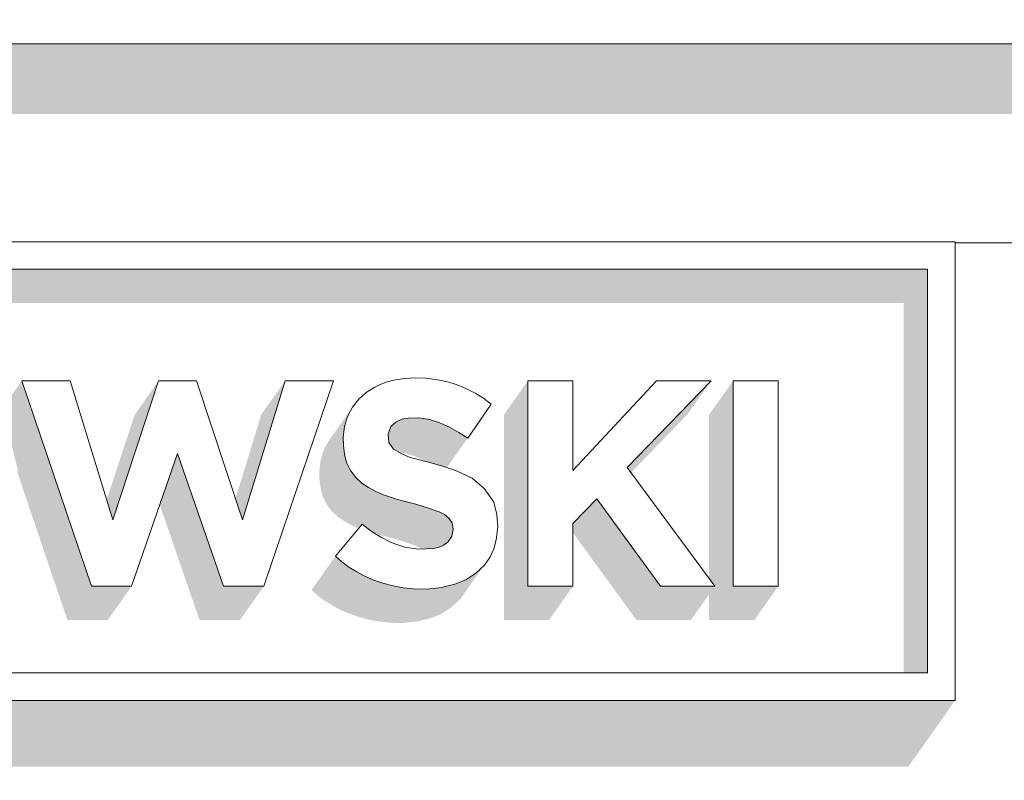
# Model space of a CAD drawing. Header units: millimetres. Extents: x 11 to 55443, y -2 to 19464.
# Tile 97 of 135: x 35743 to 35842, y 10916 to 10992. Entities that reach past the tile are written whole.
import ezdxf

# ---------------------------------------------------------------- set-up
doc = ezdxf.new("R2010")
doc.units = ezdxf.units.MM
doc.header["$MEASUREMENT"] = 0
doc.linetypes.add('Wipeout_Contour', pattern=[1000, 0, -1000])
doc.layers.add('Nowe_Drzwi Archicad', color=7, linetype='Continuous')
doc.layers.add('Nowe_Drzwi Archicad_Nr_pióra__101', color=252, linetype='Continuous', lineweight=5)
doc.layers.add('Nowe_Drzwi Archicad_Nr_pióra__81', color=7, linetype='Continuous', lineweight=13)

# ---------------------------------------------------------------- blocks, each defined once
blk = doc.blocks.new('ElemPrzekroju_5_1', base_point=(7287.149, 10853.983))
at = {"color": 254, "linetype": 'Wipeout_Contour', "lineweight": 0, "ltscale": 293837.449744}
blk.add_wipeout([(32807.149, 10989.983), (32807.149, 10969.983), (35537.149, 10969.983), (35537.149, 10970.083), (35837.149, 10970.083), (35837.149, 10969.983), (36017.149, 10969.983), (36017.149, 10989.983)], dxfattribs=at).dxf.layer = 'Nowe_Drzwi Archicad'
at = {"color": 254, "linetype": 'Wipeout_Contour', "lineweight": 0, "ltscale": 144575.874544}
blk.add_wipeout([(36017.149, 11095.983), (32807.149, 11095.983), (32807.149, 10989.983), (36017.149, 10989.983)], dxfattribs=at).dxf.layer = 'Nowe_Drzwi Archicad'
at = {"color": 254, "linetype": 'Wipeout_Contour', "lineweight": 0, "ltscale": 293728.924223}
blk.add_wipeout([(32807.149, 10969.983), (32807.149, 10853.983), (36017.149, 10853.983), (36017.149, 10969.983), (35837.149, 10969.983), (35837.149, 10923.983), (35537.149, 10923.983), (35537.149, 10969.983)], dxfattribs=at).dxf.layer = 'Nowe_Drzwi Archicad'
at = {"layer": 'Nowe_Drzwi Archicad_Nr_pióra__81', "color": 7, "linetype": 'Continuous', "lineweight": 13}
blk.add_line((32807.149, 10989.983), (36017.149, 10989.983), dxfattribs=at)
at = {"color": 254, "linetype": 'Wipeout_Contour', "lineweight": 0, "ltscale": 111860.918296}
blk.add_wipeout([(35834.379, 10967.316), (35537.149, 10970.084), (35539.919, 10967.316)], dxfattribs=at).dxf.layer = 'Nowe_Drzwi Archicad'
at = {"color": 254, "linetype": 'Wipeout_Contour', "lineweight": 0, "ltscale": 112268.071557}
blk.add_wipeout([(35783.239, 10952.372), (35784.309, 10952.213), (35783.949, 10956.358)], dxfattribs=at).dxf.layer = 'Nowe_Drzwi Archicad'
at = {"color": 254, "linetype": 'Wipeout_Contour', "lineweight": 0, "ltscale": 112296.387766}
blk.add_wipeout([(35794.189, 10935.461), (35798.729, 10947.078), (35794.189, 10956.098)], dxfattribs=at).dxf.layer = 'Nowe_Drzwi Archicad'
at = {"color": 254, "linetype": 'Wipeout_Contour', "lineweight": 0, "ltscale": 112352.025027}
blk.add_wipeout([(35814.819, 10935.461), (35819.369, 10935.461), (35814.819, 10956.098)], dxfattribs=at).dxf.layer = 'Nowe_Drzwi Archicad'
at = {"color": 254, "linetype": 'Wipeout_Contour', "lineweight": 0, "ltscale": 112283.745377}
blk.add_wipeout([(35788.149, 10950.355), (35790.519, 10953.771), (35789.729, 10954.35)], dxfattribs=at).dxf.layer = 'Nowe_Drzwi Archicad'
at = {"color": 254, "linetype": 'Wipeout_Contour', "lineweight": 0, "ltscale": 112247.24632}
blk.add_wipeout([(35775.759, 10951.503), (35775.639, 10950.455), (35780.139, 10950.734)], dxfattribs=at).dxf.layer = 'Nowe_Drzwi Archicad'
at = {"color": 254, "linetype": 'Wipeout_Contour', "lineweight": 0, "ltscale": 112245.905073}
blk.add_wipeout([(35775.979, 10947.907), (35776.359, 10947.108), (35780.229, 10949.915)], dxfattribs=at).dxf.layer = 'Nowe_Drzwi Archicad'
at = {"color": 254, "linetype": 'Wipeout_Contour', "lineweight": 0, "ltscale": 112260.530914}
blk.add_wipeout([(35782.929, 10943.712), (35784.119, 10943.342), (35784.579, 10947.837)], dxfattribs=at).dxf.layer = 'Nowe_Drzwi Archicad'
at = {"color": 254, "linetype": 'Wipeout_Contour', "lineweight": 0, "ltscale": 112325.851914}
blk.add_wipeout([(35807.529, 10935.461), (35812.989, 10935.461), (35804.169, 10947.378)], dxfattribs=at).dxf.layer = 'Nowe_Drzwi Archicad'
at = {"color": 254, "linetype": 'Wipeout_Contour', "lineweight": 0, "ltscale": 112163.960692}
blk.add_wipeout([(35750.319, 10935.461), (35754.369, 10935.461), (35752.469, 10942.123)], dxfattribs=at).dxf.layer = 'Nowe_Drzwi Archicad'
at = {"color": 254, "linetype": 'Wipeout_Contour', "lineweight": 0, "ltscale": 112235.996912}
blk.add_wipeout([(35776.189, 10937.389), (35776.929, 10936.929), (35778.439, 10940.995)], dxfattribs=at).dxf.layer = 'Nowe_Drzwi Archicad'
at = {"color": 254, "linetype": 'Wipeout_Contour', "lineweight": 0, "ltscale": 112248.562207}
blk.add_wipeout([(35781.669, 10935.301), (35782.709, 10935.191), (35781.799, 10939.396)], dxfattribs=at).dxf.layer = 'Nowe_Drzwi Archicad'
at = {"color": 254, "linetype": 'Wipeout_Contour', "lineweight": 0, "ltscale": 112259.557613}
blk.add_wipeout([(35785.509, 10935.321), (35786.869, 10935.66), (35785.199, 10939.366)], dxfattribs=at).dxf.layer = 'Nowe_Drzwi Archicad'
at = {"color": 254, "linetype": 'Wipeout_Contour', "lineweight": 0, "ltscale": 112109.769115}
blk.add_wipeout([(35834.379, 10926.75), (35539.919, 10926.75), (35837.149, 10923.983)], dxfattribs=at).dxf.layer = 'Nowe_Drzwi Archicad'
at = {"color": 254, "linetype": 'Wipeout_Contour', "lineweight": 0, "ltscale": 112145.200407}
blk.add_wipeout([(35837.149, 10970.084), (35537.149, 10970.084), (35834.379, 10967.316)], dxfattribs=at).dxf.layer = 'Nowe_Drzwi Archicad'
at = {"color": 254, "linetype": 'Wipeout_Contour', "lineweight": 0, "ltscale": 112276.908761}
blk.add_wipeout([(35786.309, 10951.443), (35787.249, 10950.924), (35788.039, 10955.299)], dxfattribs=at).dxf.layer = 'Nowe_Drzwi Archicad'
at = {"color": 254, "linetype": 'Wipeout_Contour', "lineweight": 0, "ltscale": 112361.743899}
blk.add_wipeout([(35819.369, 10935.461), (35819.369, 10956.098), (35814.819, 10956.098)], dxfattribs=at).dxf.layer = 'Nowe_Drzwi Archicad'
at = {"color": 254, "linetype": 'Wipeout_Contour', "lineweight": 0, "ltscale": 112249.616626}
blk.add_wipeout([(35776.559, 10953.441), (35776.069, 10952.512), (35780.139, 10950.734)], dxfattribs=at).dxf.layer = 'Nowe_Drzwi Archicad'
at = {"color": 254, "linetype": 'Wipeout_Contour', "lineweight": 0, "ltscale": 112176.534386}
blk.add_wipeout([(35752.469, 10942.123), (35754.369, 10935.461), (35758.989, 10948.816)], dxfattribs=at).dxf.layer = 'Nowe_Drzwi Archicad'
at = {"color": 254, "linetype": 'Wipeout_Contour', "lineweight": 0, "ltscale": 112261.878677}
blk.add_wipeout([(35782.929, 10943.712), (35784.579, 10947.837), (35783.289, 10948.177)], dxfattribs=at).dxf.layer = 'Nowe_Drzwi Archicad'
at = {"color": 254, "linetype": 'Wipeout_Contour', "lineweight": 0, "ltscale": 112317.190108}
blk.add_wipeout([(35801.119, 10944.241), (35807.529, 10935.461), (35804.169, 10947.378)], dxfattribs=at).dxf.layer = 'Nowe_Drzwi Archicad'
at = {"color": 254, "linetype": 'Wipeout_Contour', "lineweight": 0, "ltscale": 112234.23512}
blk.add_wipeout([(35775.499, 10937.898), (35776.189, 10937.389), (35777.529, 10941.684)], dxfattribs=at).dxf.layer = 'Nowe_Drzwi Archicad'
at = {"color": 254, "linetype": 'Wipeout_Contour', "lineweight": 0, "ltscale": 112292.023058}
blk.add_wipeout([(35794.189, 10935.461), (35798.729, 10935.461), (35798.729, 10941.774)], dxfattribs=at).dxf.layer = 'Nowe_Drzwi Archicad'
at = {"color": 254, "linetype": 'Wipeout_Contour', "lineweight": 0, "ltscale": 112263.010902}
blk.add_wipeout([(35786.159, 10939.896), (35786.869, 10935.66), (35787.959, 10936.11)], dxfattribs=at).dxf.layer = 'Nowe_Drzwi Archicad'
at = {"color": 254, "linetype": 'Wipeout_Contour', "lineweight": 0, "ltscale": 112251.922069}
blk.add_wipeout([(35784.109, 10935.171), (35783.229, 10939.187), (35782.709, 10935.191)], dxfattribs=at).dxf.layer = 'Nowe_Drzwi Archicad'
at = {"color": 254, "linetype": 'Wipeout_Contour', "lineweight": 0, "ltscale": 111825.396387}
blk.add_wipeout([(35537.149, 10923.983), (35837.149, 10923.983), (35539.919, 10926.75)], dxfattribs=at).dxf.layer = 'Nowe_Drzwi Archicad'
at = {"color": 254, "linetype": 'Wipeout_Contour', "lineweight": 0, "ltscale": 112406.354323}
blk.add_wipeout([(35834.379, 10926.75), (35837.149, 10923.983), (35837.149, 10970.084)], dxfattribs=at).dxf.layer = 'Nowe_Drzwi Archicad'
at = {"color": 254, "linetype": 'Wipeout_Contour', "lineweight": 0, "ltscale": 112159.307453}
blk.add_wipeout([(35750.319, 10935.461), (35752.469, 10942.123), (35743.319, 10956.098)], dxfattribs=at).dxf.layer = 'Nowe_Drzwi Archicad'
at = {"color": 254, "linetype": 'Wipeout_Contour', "lineweight": 0, "ltscale": 112201.28114}
blk.add_wipeout([(35758.989, 10948.816), (35765.509, 10942.123), (35760.899, 10956.098)], dxfattribs=at).dxf.layer = 'Nowe_Drzwi Archicad'
at = {"color": 254, "linetype": 'Wipeout_Contour', "lineweight": 0, "ltscale": 112277.657848}
blk.add_wipeout([(35786.309, 10951.443), (35787.359, 10955.589), (35786.669, 10955.829)], dxfattribs=at).dxf.layer = 'Nowe_Drzwi Archicad'
at = {"color": 254, "linetype": 'Wipeout_Contour', "lineweight": 0, "ltscale": 112257.245648}
blk.add_wipeout([(35781.719, 10944.011), (35782.929, 10943.712), (35783.289, 10948.177)], dxfattribs=at).dxf.layer = 'Nowe_Drzwi Archicad'
at = {"color": 254, "linetype": 'Wipeout_Contour', "lineweight": 0, "ltscale": 112263.703448}
blk.add_wipeout([(35784.119, 10943.342), (35785.289, 10942.923), (35785.849, 10947.448)], dxfattribs=at).dxf.layer = 'Nowe_Drzwi Archicad'
at = {"color": 254, "linetype": 'Wipeout_Contour', "lineweight": 0, "ltscale": 112295.577499}
blk.add_wipeout([(35794.189, 10935.461), (35798.729, 10941.774), (35798.729, 10947.078)], dxfattribs=at).dxf.layer = 'Nowe_Drzwi Archicad'
at = {"color": 254, "linetype": 'Wipeout_Contour', "lineweight": 0, "ltscale": 112265.116019}
blk.add_wipeout([(35786.159, 10939.896), (35787.959, 10936.11), (35788.959, 10936.769)], dxfattribs=at).dxf.layer = 'Nowe_Drzwi Archicad'
at = {"color": 254, "linetype": 'Wipeout_Contour', "lineweight": 0, "ltscale": 112255.025615}
blk.add_wipeout([(35783.229, 10939.187), (35784.109, 10935.171), (35784.659, 10939.247)], dxfattribs=at).dxf.layer = 'Nowe_Drzwi Archicad'
at = {"layer": 'Nowe_Drzwi Archicad_Nr_pióra__101', "color": 252, "linetype": 'Continuous', "lineweight": 5}
blk.add_line((35537.149, 10923.983), (35837.149, 10923.983), dxfattribs=at)
at = {"color": 254, "linetype": 'Wipeout_Contour', "lineweight": 0, "ltscale": 112417.575981}
blk.add_wipeout([(35834.379, 10967.316), (35834.379, 10926.75), (35837.149, 10970.084)], dxfattribs=at).dxf.layer = 'Nowe_Drzwi Archicad'
at = {"color": 254, "linetype": 'Wipeout_Contour', "lineweight": 0, "ltscale": 112163.725268}
blk.add_wipeout([(35743.319, 10956.098), (35752.469, 10942.123), (35748.179, 10956.098)], dxfattribs=at).dxf.layer = 'Nowe_Drzwi Archicad'
at = {"color": 254, "linetype": 'Wipeout_Contour', "lineweight": 0, "ltscale": 112218.830587}
blk.add_wipeout([(35765.509, 10942.123), (35767.659, 10935.461), (35774.659, 10956.098)], dxfattribs=at).dxf.layer = 'Nowe_Drzwi Archicad'
at = {"color": 254, "linetype": 'Wipeout_Contour', "lineweight": 0, "ltscale": 112279.043551}
blk.add_wipeout([(35787.249, 10950.924), (35788.149, 10950.355), (35788.899, 10954.86)], dxfattribs=at).dxf.layer = 'Nowe_Drzwi Archicad'
at = {"color": 254, "linetype": 'Wipeout_Contour', "lineweight": 0, "ltscale": 112258.685696}
blk.add_wipeout([(35782.379, 10948.407), (35781.719, 10944.011), (35783.289, 10948.177)], dxfattribs=at).dxf.layer = 'Nowe_Drzwi Archicad'
at = {"color": 254, "linetype": 'Wipeout_Contour', "lineweight": 0, "ltscale": 112265.094485}
blk.add_wipeout([(35784.119, 10943.342), (35785.849, 10947.448), (35784.579, 10947.837)], dxfattribs=at).dxf.layer = 'Nowe_Drzwi Archicad'
at = {"color": 254, "linetype": 'Wipeout_Contour', "lineweight": 0, "ltscale": 112305.704622}
blk.add_wipeout([(35798.729, 10947.078), (35798.729, 10941.774), (35801.119, 10944.241)], dxfattribs=at).dxf.layer = 'Nowe_Drzwi Archicad'
at = {"color": 254, "linetype": 'Wipeout_Contour', "lineweight": 0, "ltscale": 112265.720862}
blk.add_wipeout([(35786.549, 10940.475), (35786.159, 10939.896), (35788.959, 10936.769)], dxfattribs=at).dxf.layer = 'Nowe_Drzwi Archicad'
at = {"color": 254, "linetype": 'Wipeout_Contour', "lineweight": 0, "ltscale": 112258.321391}
blk.add_wipeout([(35785.199, 10939.366), (35784.659, 10939.247), (35785.509, 10935.321)], dxfattribs=at).dxf.layer = 'Nowe_Drzwi Archicad'
at = {"layer": 'Nowe_Drzwi Archicad', "linetype": 'Continuous', "lineweight": 0, "true_color": 0x000000}
blk.add_hatch(color=18, dxfattribs=at).paths.add_polyline_path([(36017.149, 10989.983), (32807.149, 10989.983), (32807.149, 10982.912), (35882.149, 10982.912), (35882.149, 10969.983), (36017.149, 10969.983)])
at = {"layer": 'Nowe_Drzwi Archicad_Nr_pióra__101', "color": 252, "linetype": 'Continuous', "lineweight": 5}
for p, q in [((35837.149, 10970.084), (35537.149, 10970.084)), ((35837.149, 10923.983), (35837.149, 10970.084)), ((35834.379, 10967.316), (35834.379, 10926.75))]:
    blk.add_line(p, q, dxfattribs=at)
at = {"layer": 'Nowe_Drzwi Archicad_Nr_pióra__81', "color": 7, "linetype": 'Continuous', "lineweight": 13}
blk.add_line((36017.149, 10969.983), (35837.142, 10969.983), dxfattribs=at)
at = {"color": 254, "linetype": 'Wipeout_Contour', "lineweight": 0, "ltscale": 112280.675438}
blk.add_wipeout([(35787.249, 10950.924), (35788.899, 10954.86), (35788.039, 10955.299)], dxfattribs=at).dxf.layer = 'Nowe_Drzwi Archicad'
at = {"color": 254, "linetype": 'Wipeout_Contour', "lineweight": 0, "ltscale": 112254.974903}
blk.add_wipeout([(35780.999, 10944.211), (35781.719, 10944.011), (35782.379, 10948.407)], dxfattribs=at).dxf.layer = 'Nowe_Drzwi Archicad'
at = {"color": 254, "linetype": 'Wipeout_Contour', "lineweight": 0, "ltscale": 112312.253579}
blk.add_wipeout([(35801.119, 10944.241), (35804.169, 10947.378), (35798.729, 10947.078)], dxfattribs=at).dxf.layer = 'Nowe_Drzwi Archicad'
at = {"color": 254, "linetype": 'Wipeout_Contour', "lineweight": 0, "ltscale": 112201.896237}
blk.add_wipeout([(35763.599, 10935.461), (35767.659, 10935.461), (35765.509, 10942.123)], dxfattribs=at).dxf.layer = 'Nowe_Drzwi Archicad'
at = {"color": 254, "linetype": 'Wipeout_Contour', "lineweight": 0, "ltscale": 112233.371513}
blk.add_wipeout([(35774.849, 10938.467), (35775.499, 10937.898), (35777.529, 10941.684)], dxfattribs=at).dxf.layer = 'Nowe_Drzwi Archicad'
at = {"color": 254, "linetype": 'Wipeout_Contour', "lineweight": 0, "ltscale": 112256.011629}
blk.add_wipeout([(35784.109, 10935.171), (35785.509, 10935.321), (35784.659, 10939.247)], dxfattribs=at).dxf.layer = 'Nowe_Drzwi Archicad'
at = {"color": 254, "linetype": 'Wipeout_Contour', "lineweight": 0, "ltscale": 112278.555901}
blk.add_wipeout([(35786.309, 10951.443), (35788.039, 10955.299), (35787.359, 10955.589)], dxfattribs=at).dxf.layer = 'Nowe_Drzwi Archicad'
at = {"color": 254, "linetype": 'Wipeout_Contour', "lineweight": 0, "ltscale": 112320.994013}
blk.add_wipeout([(35798.729, 10947.078), (35804.169, 10947.378), (35807.109, 10956.098)], dxfattribs=at).dxf.layer = 'Nowe_Drzwi Archicad'
at = {"color": 254, "linetype": 'Wipeout_Contour', "lineweight": 0, "ltscale": 112249.047325}
blk.add_wipeout([(35778.179, 10945.37), (35778.859, 10945), (35780.689, 10949.226)], dxfattribs=at).dxf.layer = 'Nowe_Drzwi Archicad'
at = {"color": 254, "linetype": 'Wipeout_Contour', "lineweight": 0, "ltscale": 112197.432717}
blk.add_wipeout([(35763.599, 10935.461), (35765.509, 10942.123), (35758.989, 10948.816)], dxfattribs=at).dxf.layer = 'Nowe_Drzwi Archicad'
at = {"color": 254, "linetype": 'Wipeout_Contour', "lineweight": 0, "ltscale": 112237.91843}
blk.add_wipeout([(35777.529, 10941.684), (35776.189, 10937.389), (35778.439, 10940.995)], dxfattribs=at).dxf.layer = 'Nowe_Drzwi Archicad'
at = {"color": 254, "linetype": 'Wipeout_Contour', "lineweight": 0, "ltscale": 112262.121382}
blk.add_wipeout([(35786.159, 10939.896), (35785.709, 10939.586), (35786.869, 10935.66)], dxfattribs=at).dxf.layer = 'Nowe_Drzwi Archicad'
at = {"color": 254, "linetype": 'Wipeout_Contour', "lineweight": 0, "ltscale": 112184.76347}
blk.add_wipeout([(35757.079, 10956.098), (35752.469, 10942.123), (35758.989, 10948.816)], dxfattribs=at).dxf.layer = 'Nowe_Drzwi Archicad'
at = {"color": 254, "linetype": 'Wipeout_Contour', "lineweight": 0, "ltscale": 112226.890584}
blk.add_wipeout([(35769.799, 10956.098), (35765.509, 10942.123), (35774.659, 10956.098)], dxfattribs=at).dxf.layer = 'Nowe_Drzwi Archicad'
at = {"color": 254, "linetype": 'Wipeout_Contour', "lineweight": 0, "ltscale": 112274.024723}
blk.add_wipeout([(35785.339, 10951.883), (35786.309, 10951.443), (35786.669, 10955.829)], dxfattribs=at).dxf.layer = 'Nowe_Drzwi Archicad'
at = {"color": 254, "linetype": 'Wipeout_Contour', "lineweight": 0, "ltscale": 112305.935856}
blk.add_wipeout([(35794.189, 10956.098), (35798.729, 10947.078), (35798.729, 10956.098)], dxfattribs=at).dxf.layer = 'Nowe_Drzwi Archicad'
at = {"color": 254, "linetype": 'Wipeout_Contour', "lineweight": 0, "ltscale": 112337.475793}
blk.add_wipeout([(35804.169, 10947.378), (35812.609, 10956.098), (35807.109, 10956.098)], dxfattribs=at).dxf.layer = 'Nowe_Drzwi Archicad'
at = {"color": 254, "linetype": 'Wipeout_Contour', "lineweight": 0, "ltscale": 112282.707899}
blk.add_wipeout([(35788.149, 10950.355), (35789.729, 10954.35), (35788.899, 10954.86)], dxfattribs=at).dxf.layer = 'Nowe_Drzwi Archicad'
at = {"color": 254, "linetype": 'Wipeout_Contour', "lineweight": 0, "ltscale": 112251.496013}
blk.add_wipeout([(35780.229, 10949.915), (35778.179, 10945.37), (35780.689, 10949.226)], dxfattribs=at).dxf.layer = 'Nowe_Drzwi Archicad'
at = {"color": 254, "linetype": 'Wipeout_Contour', "lineweight": 0, "ltscale": 112241.627908}
blk.add_wipeout([(35778.699, 10936.08), (35779.629, 10935.76), (35780.439, 10939.856)], dxfattribs=at).dxf.layer = 'Nowe_Drzwi Archicad'
at = {"color": 254, "linetype": 'Wipeout_Contour', "lineweight": 0, "ltscale": 112261.132492}
blk.add_wipeout([(35785.709, 10939.586), (35785.199, 10939.366), (35786.869, 10935.66)], dxfattribs=at).dxf.layer = 'Nowe_Drzwi Archicad'
at = {"color": 254, "linetype": 'Wipeout_Contour', "lineweight": 0, "ltscale": 112197.266449}
blk.add_wipeout([(35760.899, 10956.098), (35757.079, 10956.098), (35758.989, 10948.816)], dxfattribs=at).dxf.layer = 'Nowe_Drzwi Archicad'
at = {"color": 254, "linetype": 'Wipeout_Contour', "lineweight": 0, "ltscale": 112275.537551}
blk.add_wipeout([(35785.339, 10951.883), (35786.669, 10955.829), (35785.969, 10956.039)], dxfattribs=at).dxf.layer = 'Nowe_Drzwi Archicad'
at = {"color": 254, "linetype": 'Wipeout_Contour', "lineweight": 0, "ltscale": 112247.814287}
blk.add_wipeout([(35777.539, 10945.8), (35778.179, 10945.37), (35780.229, 10949.915)], dxfattribs=at).dxf.layer = 'Nowe_Drzwi Archicad'
at = {"color": 254, "linetype": 'Wipeout_Contour', "lineweight": 0, "ltscale": 112239.908444}
blk.add_wipeout([(35776.929, 10936.929), (35779.419, 10940.375), (35778.439, 10940.995)], dxfattribs=at).dxf.layer = 'Nowe_Drzwi Archicad'
at = {"color": 254, "linetype": 'Wipeout_Contour', "lineweight": 0, "ltscale": 112267.792893}
blk.add_wipeout([(35788.959, 10936.769), (35789.819, 10937.588), (35786.549, 10940.475)], dxfattribs=at).dxf.layer = 'Nowe_Drzwi Archicad'
at = {"color": 254, "linetype": 'Wipeout_Contour', "lineweight": 0, "ltscale": 112245.946473}
blk.add_wipeout([(35780.639, 10935.491), (35781.669, 10935.301), (35781.799, 10939.396)], dxfattribs=at).dxf.layer = 'Nowe_Drzwi Archicad'
at = {"color": 254, "linetype": 'Wipeout_Contour', "lineweight": 0, "ltscale": 112274.731009}
blk.add_wipeout([(35785.339, 10951.883), (35785.969, 10956.039), (35785.299, 10956.178)], dxfattribs=at).dxf.layer = 'Nowe_Drzwi Archicad'
at = {"color": 254, "linetype": 'Wipeout_Contour', "lineweight": 0, "ltscale": 112245.883755}
blk.add_wipeout([(35775.759, 10948.736), (35775.979, 10947.907), (35780.229, 10949.915)], dxfattribs=at).dxf.layer = 'Nowe_Drzwi Archicad'
at = {"color": 254, "linetype": 'Wipeout_Contour', "lineweight": 0, "ltscale": 112243.125892}
blk.add_wipeout([(35779.419, 10940.375), (35778.699, 10936.08), (35780.439, 10939.856)], dxfattribs=at).dxf.layer = 'Nowe_Drzwi Archicad'
at = {"color": 254, "linetype": 'Wipeout_Contour', "lineweight": 0, "ltscale": 112269.493275}
blk.add_wipeout([(35790.359, 10938.357), (35786.549, 10940.475), (35789.819, 10937.588)], dxfattribs=at).dxf.layer = 'Nowe_Drzwi Archicad'
at = {"color": 254, "linetype": 'Wipeout_Contour', "lineweight": 0, "ltscale": 112250.970998}
blk.add_wipeout([(35783.229, 10939.187), (35781.799, 10939.396), (35782.709, 10935.191)], dxfattribs=at).dxf.layer = 'Nowe_Drzwi Archicad'
at = {"color": 254, "linetype": 'Wipeout_Contour', "lineweight": 0, "ltscale": 112249.906077}
blk.add_wipeout([(35775.649, 10949.595), (35780.229, 10949.915), (35780.139, 10950.734)], dxfattribs=at).dxf.layer = 'Nowe_Drzwi Archicad'
at = {"color": 254, "linetype": 'Wipeout_Contour', "lineweight": 0, "ltscale": 112251.922135}
blk.add_wipeout([(35779.569, 10944.691), (35780.279, 10944.441), (35781.509, 10948.766)], dxfattribs=at).dxf.layer = 'Nowe_Drzwi Archicad'
at = {"color": 254, "linetype": 'Wipeout_Contour', "lineweight": 0, "ltscale": 112239.245153}
blk.add_wipeout([(35778.699, 10936.08), (35779.419, 10940.375), (35777.799, 10936.47)], dxfattribs=at).dxf.layer = 'Nowe_Drzwi Archicad'
at = {"color": 254, "linetype": 'Wipeout_Contour', "lineweight": 0, "ltscale": 112268.469406}
blk.add_wipeout([(35786.549, 10940.475), (35790.359, 10938.357), (35786.689, 10941.145)], dxfattribs=at).dxf.layer = 'Nowe_Drzwi Archicad'
at = {"color": 254, "linetype": 'Wipeout_Contour', "lineweight": 0, "ltscale": 112247.058303}
blk.add_wipeout([(35780.639, 10935.491), (35781.799, 10939.396), (35780.439, 10939.856)], dxfattribs=at).dxf.layer = 'Nowe_Drzwi Archicad'
at = {"color": 254, "linetype": 'Wipeout_Contour', "lineweight": 0, "ltscale": 112253.449668}
blk.add_wipeout([(35780.139, 10950.734), (35780.429, 10951.513), (35777.189, 10954.25)], dxfattribs=at).dxf.layer = 'Nowe_Drzwi Archicad'
at = {"color": 254, "linetype": 'Wipeout_Contour', "lineweight": 0, "ltscale": 112253.757976}
blk.add_wipeout([(35780.689, 10949.226), (35779.569, 10944.691), (35781.509, 10948.766)], dxfattribs=at).dxf.layer = 'Nowe_Drzwi Archicad'
at = {"color": 254, "linetype": 'Wipeout_Contour', "lineweight": 0, "ltscale": 112238.005716}
blk.add_wipeout([(35776.929, 10936.929), (35777.799, 10936.47), (35779.419, 10940.375)], dxfattribs=at).dxf.layer = 'Nowe_Drzwi Archicad'
at = {"color": 254, "linetype": 'Wipeout_Contour', "lineweight": 0, "ltscale": 112271.164388}
blk.add_wipeout([(35790.359, 10938.357), (35790.759, 10939.207), (35786.689, 10941.145)], dxfattribs=at).dxf.layer = 'Nowe_Drzwi Archicad'
at = {"color": 254, "linetype": 'Wipeout_Contour', "lineweight": 0, "ltscale": 112250.06026}
blk.add_wipeout([(35778.859, 10945), (35779.569, 10944.691), (35780.689, 10949.226)], dxfattribs=at).dxf.layer = 'Nowe_Drzwi Archicad'
at = {"color": 254, "linetype": 'Wipeout_Contour', "lineweight": 0, "ltscale": 112270.748302}
blk.add_wipeout([(35786.689, 10941.145), (35791.079, 10942.663), (35786.569, 10941.824)], dxfattribs=at).dxf.layer = 'Nowe_Drzwi Archicad'
at = {"color": 254, "linetype": 'Wipeout_Contour', "lineweight": 0, "ltscale": 112243.050341}
blk.add_wipeout([(35780.439, 10939.856), (35779.629, 10935.76), (35780.639, 10935.491)], dxfattribs=at).dxf.layer = 'Nowe_Drzwi Archicad'
at = {"color": 254, "linetype": 'Wipeout_Contour', "lineweight": 0, "ltscale": 112246.178768}
blk.add_wipeout([(35775.649, 10949.595), (35775.759, 10948.736), (35780.229, 10949.915)], dxfattribs=at).dxf.layer = 'Nowe_Drzwi Archicad'
at = {"color": 254, "linetype": 'Wipeout_Contour', "lineweight": 0, "ltscale": 112256.566743}
blk.add_wipeout([(35781.509, 10948.766), (35780.999, 10944.211), (35782.379, 10948.407)], dxfattribs=at).dxf.layer = 'Nowe_Drzwi Archicad'
at = {"color": 254, "linetype": 'Wipeout_Contour', "lineweight": 0, "ltscale": 112273.421699}
blk.add_wipeout([(35791.169, 10941.384), (35786.689, 10941.145), (35791.019, 10940.106)], dxfattribs=at).dxf.layer = 'Nowe_Drzwi Archicad'
at = {"color": 254, "linetype": 'Wipeout_Contour', "lineweight": 0, "ltscale": 112246.748841}
blk.add_wipeout([(35775.639, 10950.455), (35775.649, 10949.595), (35780.139, 10950.734)], dxfattribs=at).dxf.layer = 'Nowe_Drzwi Archicad'
at = {"color": 254, "linetype": 'Wipeout_Contour', "lineweight": 0, "ltscale": 112252.937413}
blk.add_wipeout([(35780.279, 10944.441), (35780.999, 10944.211), (35781.509, 10948.766)], dxfattribs=at).dxf.layer = 'Nowe_Drzwi Archicad'
at = {"color": 254, "linetype": 'Wipeout_Contour', "lineweight": 0, "ltscale": 112274.022512}
blk.add_wipeout([(35791.079, 10942.663), (35786.689, 10941.145), (35791.169, 10941.384)], dxfattribs=at).dxf.layer = 'Nowe_Drzwi Archicad'
at = {"color": 254, "linetype": 'Wipeout_Contour', "lineweight": 0, "ltscale": 112248.266194}
blk.add_wipeout([(35776.069, 10952.512), (35775.759, 10951.503), (35780.139, 10950.734)], dxfattribs=at).dxf.layer = 'Nowe_Drzwi Archicad'
at = {"color": 254, "linetype": 'Wipeout_Contour', "lineweight": 0, "ltscale": 112246.938111}
blk.add_wipeout([(35776.889, 10946.399), (35777.539, 10945.8), (35780.229, 10949.915)], dxfattribs=at).dxf.layer = 'Nowe_Drzwi Archicad'
at = {"color": 254, "linetype": 'Wipeout_Contour', "lineweight": 0, "ltscale": 112267.221462}
blk.add_wipeout([(35787.099, 10947.008), (35785.799, 10942.663), (35786.239, 10942.293)], dxfattribs=at).dxf.layer = 'Nowe_Drzwi Archicad'
at = {"color": 254, "linetype": 'Wipeout_Contour', "lineweight": 0, "ltscale": 112272.316528}
blk.add_wipeout([(35790.759, 10939.207), (35791.019, 10940.106), (35786.689, 10941.145)], dxfattribs=at).dxf.layer = 'Nowe_Drzwi Archicad'
at = {"color": 254, "linetype": 'Wipeout_Contour', "lineweight": 0, "ltscale": 112251.176335}
blk.add_wipeout([(35777.189, 10954.25), (35776.559, 10953.441), (35780.139, 10950.734)], dxfattribs=at).dxf.layer = 'Nowe_Drzwi Archicad'
at = {"color": 254, "linetype": 'Wipeout_Contour', "lineweight": 0, "ltscale": 112246.264155}
blk.add_wipeout([(35776.359, 10947.108), (35776.889, 10946.399), (35780.229, 10949.915)], dxfattribs=at).dxf.layer = 'Nowe_Drzwi Archicad'
at = {"color": 254, "linetype": 'Wipeout_Contour', "lineweight": 0, "ltscale": 112271.144585}
blk.add_wipeout([(35786.239, 10942.293), (35788.579, 10946.309), (35787.099, 10947.008)], dxfattribs=at).dxf.layer = 'Nowe_Drzwi Archicad'
at = {"color": 254, "linetype": 'Wipeout_Contour', "lineweight": 0, "ltscale": 112255.218751}
blk.add_wipeout([(35780.429, 10951.513), (35778.809, 10955.479), (35777.949, 10954.93)], dxfattribs=at).dxf.layer = 'Nowe_Drzwi Archicad'
at = {"color": 254, "linetype": 'Wipeout_Contour', "lineweight": 0, "ltscale": 112266.545783}
blk.add_wipeout([(35785.799, 10942.663), (35787.099, 10947.008), (35785.289, 10942.923)], dxfattribs=at).dxf.layer = 'Nowe_Drzwi Archicad'
at = {"color": 254, "linetype": 'Wipeout_Contour', "lineweight": 0, "ltscale": 112253.399655}
blk.add_wipeout([(35777.949, 10954.93), (35777.189, 10954.25), (35780.429, 10951.513)], dxfattribs=at).dxf.layer = 'Nowe_Drzwi Archicad'
at = {"color": 254, "linetype": 'Wipeout_Contour', "lineweight": 0, "ltscale": 112268.213205}
blk.add_wipeout([(35785.849, 10947.448), (35785.289, 10942.923), (35787.099, 10947.008)], dxfattribs=at).dxf.layer = 'Nowe_Drzwi Archicad'
at = {"color": 254, "linetype": 'Wipeout_Contour', "lineweight": 0, "ltscale": 112257.321149}
blk.add_wipeout([(35780.429, 10951.513), (35780.919, 10951.953), (35779.419, 10955.769)], dxfattribs=at).dxf.layer = 'Nowe_Drzwi Archicad'
at = {"color": 254, "linetype": 'Wipeout_Contour', "lineweight": 0, "ltscale": 112274.33941}
blk.add_wipeout([(35786.569, 10941.824), (35790.759, 10943.912), (35789.829, 10945.25)], dxfattribs=at).dxf.layer = 'Nowe_Drzwi Archicad'
at = {"color": 254, "linetype": 'Wipeout_Contour', "lineweight": 0, "ltscale": 112256.86217}
blk.add_wipeout([(35778.809, 10955.479), (35780.429, 10951.513), (35779.419, 10955.769)], dxfattribs=at).dxf.layer = 'Nowe_Drzwi Archicad'
at = {"color": 254, "linetype": 'Wipeout_Contour', "lineweight": 0, "ltscale": 112273.155461}
blk.add_wipeout([(35786.569, 10941.824), (35789.829, 10945.25), (35788.579, 10946.309)], dxfattribs=at).dxf.layer = 'Nowe_Drzwi Archicad'
at = {"color": 254, "linetype": 'Wipeout_Contour', "lineweight": 0, "ltscale": 112259.301719}
blk.add_wipeout([(35780.919, 10951.953), (35781.509, 10952.243), (35780.049, 10955.999)], dxfattribs=at).dxf.layer = 'Nowe_Drzwi Archicad'
at = {"color": 254, "linetype": 'Wipeout_Contour', "lineweight": 0, "ltscale": 112269.119705}
blk.add_wipeout([(35788.579, 10946.309), (35786.239, 10942.293), (35786.569, 10941.824)], dxfattribs=at).dxf.layer = 'Nowe_Drzwi Archicad'
at = {"color": 254, "linetype": 'Wipeout_Contour', "lineweight": 0, "ltscale": 112258.758852}
blk.add_wipeout([(35779.419, 10955.769), (35780.919, 10951.953), (35780.049, 10955.999)], dxfattribs=at).dxf.layer = 'Nowe_Drzwi Archicad'
at = {"color": 254, "linetype": 'Wipeout_Contour', "lineweight": 0, "ltscale": 112274.573188}
blk.add_wipeout([(35790.759, 10943.912), (35786.569, 10941.824), (35791.079, 10942.663)], dxfattribs=at).dxf.layer = 'Nowe_Drzwi Archicad'
at = {"color": 254, "linetype": 'Wipeout_Contour', "lineweight": 0, "ltscale": 112260.72856}
blk.add_wipeout([(35781.509, 10952.243), (35780.699, 10956.168), (35780.049, 10955.999)], dxfattribs=at).dxf.layer = 'Nowe_Drzwi Archicad'
at = {"color": 254, "linetype": 'Wipeout_Contour', "lineweight": 0, "ltscale": 112262.501709}
blk.add_wipeout([(35781.509, 10952.243), (35782.149, 10952.353), (35781.779, 10956.338)], dxfattribs=at).dxf.layer = 'Nowe_Drzwi Archicad'
at = {"color": 254, "linetype": 'Wipeout_Contour', "lineweight": 0, "ltscale": 112262.19126}
blk.add_wipeout([(35781.509, 10952.243), (35781.779, 10956.338), (35780.699, 10956.168)], dxfattribs=at).dxf.layer = 'Nowe_Drzwi Archicad'
at = {"color": 254, "linetype": 'Wipeout_Contour', "lineweight": 0, "ltscale": 112265.018326}
blk.add_wipeout([(35782.149, 10952.353), (35783.239, 10952.372), (35782.859, 10956.398)], dxfattribs=at).dxf.layer = 'Nowe_Drzwi Archicad'
at = {"color": 254, "linetype": 'Wipeout_Contour', "lineweight": 0, "ltscale": 112265.365366}
blk.add_wipeout([(35781.779, 10956.338), (35782.149, 10952.353), (35782.859, 10956.398)], dxfattribs=at).dxf.layer = 'Nowe_Drzwi Archicad'
at = {"color": 254, "linetype": 'Wipeout_Contour', "lineweight": 0, "ltscale": 112268.489907}
blk.add_wipeout([(35783.239, 10952.372), (35783.949, 10956.358), (35782.859, 10956.398)], dxfattribs=at).dxf.layer = 'Nowe_Drzwi Archicad'
at = {"color": 254, "linetype": 'Wipeout_Contour', "lineweight": 0, "ltscale": 112270.901173}
blk.add_wipeout([(35784.309, 10952.213), (35785.339, 10951.883), (35785.299, 10956.178)], dxfattribs=at).dxf.layer = 'Nowe_Drzwi Archicad'
at = {"color": 254, "linetype": 'Wipeout_Contour', "lineweight": 0, "ltscale": 112272.384056}
blk.add_wipeout([(35784.309, 10952.213), (35785.299, 10956.178), (35784.629, 10956.288)], dxfattribs=at).dxf.layer = 'Nowe_Drzwi Archicad'
at = {"color": 254, "linetype": 'Wipeout_Contour', "lineweight": 0, "ltscale": 112270.95165}
blk.add_wipeout([(35783.949, 10956.358), (35784.309, 10952.213), (35784.629, 10956.288)], dxfattribs=at).dxf.layer = 'Nowe_Drzwi Archicad'
at = {"color": 254, "linetype": 'Wipeout_Contour', "lineweight": 0, "ltscale": 4739506.990005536}
blk.add_wipeout([(35539.919, 10967.316), (35539.919, 10926.75), (35819.142, 10926.75), (35754.777, 10936.641), (35754.369, 10935.461), (35750.319, 10935.461), (35749.651, 10937.429), (35740.489, 10938.837), (35739.879, 10938.188), (35739.259, 10937.628), (35738.589, 10937.119), (35737.889, 10936.659), (35737.009, 10936.2), (35736.099, 10935.81), (35735.149, 10935.501), (35733.089, 10935.151), (35730.999, 10935.151), (35728.939, 10935.501), (35727.999, 10935.81), (35727.079, 10936.2), (35726.209, 10936.669), (35725.499, 10937.119), (35724.829, 10937.628), (35724.209, 10938.188), (35723.599, 10938.837), (35723.039, 10939.536), (35722.549, 10940.285), (35722.319, 10940.705), (35722.109, 10941.135), (35721.909, 10941.564), (35721.874, 10941.697), (35717.969, 10942.297), (35717.969, 10935.461), (35713.429, 10935.461), (35713.429, 10942.995), (35709.239, 10943.639), (35709.239, 10935.461), (35705.359, 10935.461), (35697.788, 10945.398), (35695.359, 10945.772), (35695.359, 10935.461), (35690.869, 10935.461), (35690.869, 10946.462), (35680.287, 10948.088), (35681.259, 10947.837), (35682.529, 10947.448), (35683.789, 10946.998), (35685.269, 10946.309), (35686.519, 10945.25), (35687.439, 10943.902), (35687.769, 10942.663), (35687.859, 10941.384), (35687.709, 10940.106), (35687.449, 10939.197), (35687.039, 10938.357), (35686.509, 10937.588), (35685.649, 10936.759), (35684.649, 10936.11), (35683.549, 10935.65), (35682.189, 10935.321), (35680.799, 10935.171), (35679.399, 10935.191), (35678.359, 10935.301), (35677.329, 10935.491), (35676.319, 10935.76), (35675.389, 10936.08), (35674.479, 10936.47), (35673.609, 10936.929), (35672.879, 10937.389), (35672.179, 10937.898), (35671.529, 10938.467), (35674.219, 10941.684), (35675.129, 10940.985), (35676.099, 10940.375), (35677.119, 10939.856), (35678.489, 10939.386), (35679.909, 10939.187), (35681.349, 10939.247), (35681.889, 10939.366), (35682.399, 10939.586), (35682.849, 10939.896), (35683.239, 10940.475), (35683.379, 10941.145), (35683.259, 10941.824), (35682.929, 10942.293), (35682.489, 10942.663), (35681.969, 10942.923), (35680.799, 10943.342), (35679.609, 10943.712), (35678.409, 10944.011), (35677.679, 10944.211), (35676.969, 10944.441), (35676.259, 10944.691), (35675.539, 10945), (35674.859, 10945.37), (35674.219, 10945.8), (35673.569, 10946.399), (35673.049, 10947.108), (35672.669, 10947.907), (35672.449, 10948.736), (35672.368, 10949.304), (35668.829, 10949.848), (35668.829, 10935.461), (35664.289, 10935.461), (35664.289, 10950.546), (35660.484, 10951.131), (35655.169, 10935.461), (35651.109, 10935.461), (35646.499, 10948.816), (35641.879, 10935.461), (35637.829, 10935.461), (35630.965, 10955.667), (35611.233, 10958.699), (35593.059, 10931.165), (35583.639, 10940.585), (35574.199, 10931.165), (35554.009, 10961.752), (35575.059, 10961.752), (35570.649, 10957.337), (35563.209, 10957.337), (35569.109, 10948.387), (35583.629, 10962.891), (35598.139, 10948.387), (35604.049, 10957.337), (35596.609, 10957.337), (35592.339, 10961.603), (35555.155, 10967.316)], dxfattribs=at).dxf.layer = 'Nowe_Drzwi Archicad'
at = {"layer": 'Nowe_Drzwi Archicad', "linetype": 'Continuous', "lineweight": 0, "true_color": 0x000000}
for points in [[(35532.449, 10963.437), (35532.449, 10917.336), (35832.449, 10917.336), (35837.149, 10923.983), (35537.149, 10923.983), (35537.149, 10969.983), (35537.078, 10969.983)], [(35555.155, 10967.316), (35577.285, 10963.916), (35831.974, 10963.916), (35831.974, 10926.75), (35834.379, 10926.75), (35834.379, 10967.316)], [(35743.319, 10956.098), (35740.914, 10952.698), (35741.18, 10951.913), (35741.579, 10951.304), (35741.819, 10950.884), (35742.029, 10950.455), (35742.229, 10950.015), (35742.909, 10947.218), (35742.907, 10946.821), (35745.897, 10938.006), (35749.651, 10937.429)], [(35754.674, 10952.698), (35751.85, 10944.138), (35752.469, 10942.123), (35757.079, 10956.098)], [(35767.394, 10952.698), (35764.804, 10944.26), (35765.509, 10942.123), (35769.799, 10956.098)], [(35794.189, 10956.098), (35791.784, 10952.698), (35791.784, 10932.06), (35796.324, 10932.06), (35798.729, 10935.461), (35794.189, 10935.461)], [(35798.729, 10941.774), (35798.729, 10940.82), (35805.124, 10932.06), (35810.584, 10932.06), (35812.414, 10934.648), (35812.414, 10932.06), (35816.964, 10932.06), (35819.369, 10935.461), (35814.819, 10935.461), (35814.819, 10956.098), (35812.414, 10952.698), (35812.414, 10936.237), (35812.989, 10935.461), (35807.529, 10935.461), (35801.119, 10944.241)], [(35812.609, 10956.098), (35804.169, 10947.378), (35804.553, 10946.859), (35810.204, 10952.698)], [(35773.234, 10947.054), (35773.244, 10946.195), (35773.354, 10945.336), (35773.574, 10944.507), (35773.954, 10943.707), (35774.484, 10942.998), (35775.134, 10942.399), (35775.774, 10941.969), (35776.454, 10941.6), (35777.164, 10941.29), (35777.192, 10941.28), (35777.529, 10941.684), (35778.439, 10940.995), (35778.837, 10940.743), (35779.314, 10940.611), (35780.524, 10940.311), (35781.714, 10939.941), (35782.884, 10939.522), (35783.394, 10939.262), (35783.472, 10939.197), (35784.659, 10939.247), (35785.199, 10939.366), (35785.709, 10939.586), (35786.159, 10939.896), (35786.549, 10940.475), (35786.689, 10941.145), (35786.569, 10941.824), (35786.239, 10942.293), (35785.799, 10942.663), (35785.289, 10942.923), (35784.119, 10943.342), (35782.929, 10943.712), (35781.719, 10944.011), (35780.999, 10944.211), (35780.279, 10944.441), (35779.569, 10944.691), (35778.859, 10945), (35778.179, 10945.37), (35777.539, 10945.8), (35776.889, 10946.399), (35776.359, 10947.108), (35775.979, 10947.907), (35775.759, 10948.736), (35775.649, 10949.595), (35775.639, 10950.455), (35775.759, 10951.503), (35776.069, 10952.512), (35776.559, 10953.441), (35774.154, 10950.041), (35773.664, 10949.112), (35773.354, 10948.103)], [(35780.429, 10951.513), (35780.139, 10950.734), (35780.229, 10949.915), (35780.689, 10949.226), (35781.254, 10948.909), (35781.904, 10948.812), (35782.934, 10948.482), (35783.904, 10948.043), (35784, 10947.99), (35784.579, 10947.837), (35785.849, 10947.448), (35786.045, 10947.379), (35788.149, 10950.355), (35787.249, 10950.924), (35786.309, 10951.443), (35785.339, 10951.883), (35784.309, 10952.213), (35783.239, 10952.372), (35782.149, 10952.353), (35781.509, 10952.243), (35780.919, 10951.953)], [(35757.198, 10943.638), (35759.884, 10935.856), (35767.149, 10934.74), (35767.659, 10935.461), (35763.599, 10935.461), (35758.989, 10948.816)], [(35774.849, 10938.467), (35772.444, 10935.067), (35773.094, 10934.497), (35773.784, 10933.988), (35774.357, 10933.632), (35784.016, 10932.148), (35784.464, 10932.26), (35785.554, 10932.709), (35786.554, 10933.369), (35787.414, 10934.188), (35789.819, 10937.588), (35788.959, 10936.769), (35787.959, 10936.11), (35786.869, 10935.66), (35785.509, 10935.321), (35784.109, 10935.171), (35782.709, 10935.191), (35781.669, 10935.301), (35780.639, 10935.491), (35779.629, 10935.76), (35778.699, 10936.08), (35777.799, 10936.47), (35776.929, 10936.929), (35776.189, 10937.389), (35775.499, 10937.898)], [(35745.897, 10938.006), (35747.914, 10932.06), (35751.964, 10932.06), (35754.369, 10935.461), (35750.319, 10935.461), (35749.651, 10937.429)], [(35759.884, 10935.856), (35761.194, 10932.06), (35765.254, 10932.06), (35767.149, 10934.74)], [(35774.357, 10933.632), (35774.524, 10933.528), (35775.394, 10933.069), (35776.294, 10932.679), (35777.224, 10932.36), (35778.234, 10932.09), (35779.264, 10931.9), (35780.304, 10931.79), (35781.704, 10931.77), (35783.104, 10931.92), (35784.016, 10932.148)]]:
    blk.add_hatch(color=18, dxfattribs=at).paths.add_polyline_path(points)
at = {"layer": 'Nowe_Drzwi Archicad_Nr_pióra__101', "color": 252, "linetype": 'Continuous', "lineweight": 5}
for p, q in [((35539.919, 10967.316), (35834.379, 10967.316)), ((35780.699, 10956.168), (35780.049, 10955.999)), ((35781.779, 10956.338), (35780.699, 10956.168)), ((35782.859, 10956.398), (35781.779, 10956.338)), ((35783.949, 10956.358), (35782.859, 10956.398)), ((35784.629, 10956.288), (35783.949, 10956.358)), ((35785.299, 10956.178), (35784.629, 10956.288)), ((35785.969, 10956.039), (35785.299, 10956.178)), ((35743.319, 10956.098), (35750.319, 10935.461)), ((35748.179, 10956.098), (35743.319, 10956.098)), ((35752.469, 10942.123), (35748.179, 10956.098)), ((35757.079, 10956.098), (35752.469, 10942.123)), ((35760.899, 10956.098), (35757.079, 10956.098)), ((35765.509, 10942.123), (35760.899, 10956.098)), ((35769.799, 10956.098), (35765.509, 10942.123)), ((35767.659, 10935.461), (35774.659, 10956.098)), ((35774.659, 10956.098), (35769.799, 10956.098)), ((35778.809, 10955.479), (35777.949, 10954.93)), ((35779.419, 10955.769), (35778.809, 10955.479)), ((35780.049, 10955.999), (35779.419, 10955.769)), ((35786.669, 10955.829), (35785.969, 10956.039)), ((35787.359, 10955.589), (35786.669, 10955.829)), ((35788.039, 10955.299), (35787.359, 10955.589)), ((35788.899, 10954.86), (35788.039, 10955.299)), ((35794.189, 10956.098), (35794.189, 10935.461)), ((35798.729, 10956.098), (35794.189, 10956.098)), ((35798.729, 10947.078), (35798.729, 10956.098)), ((35807.109, 10956.098), (35798.729, 10947.078)), ((35804.169, 10947.378), (35812.609, 10956.098)), ((35812.609, 10956.098), (35807.109, 10956.098)), ((35814.819, 10956.098), (35814.819, 10935.461)), ((35819.369, 10956.098), (35814.819, 10956.098)), ((35819.369, 10935.461), (35819.369, 10956.098)), ((35777.189, 10954.25), (35776.559, 10953.441)), ((35777.949, 10954.93), (35777.189, 10954.25)), ((35789.729, 10954.35), (35788.899, 10954.86)), ((35790.519, 10953.771), (35789.729, 10954.35)), ((35776.559, 10953.441), (35776.069, 10952.512)), ((35788.149, 10950.355), (35790.519, 10953.771)), ((35776.069, 10952.512), (35775.759, 10951.503)), ((35780.919, 10951.953), (35781.509, 10952.243)), ((35781.509, 10952.243), (35782.149, 10952.353)), ((35782.149, 10952.353), (35783.239, 10952.372)), ((35783.239, 10952.372), (35784.309, 10952.213)), ((35784.309, 10952.213), (35785.339, 10951.883)), ((35775.759, 10951.503), (35775.639, 10950.455)), ((35780.139, 10950.734), (35780.429, 10951.513)), ((35780.429, 10951.513), (35780.919, 10951.953)), ((35785.339, 10951.883), (35786.309, 10951.443)), ((35786.309, 10951.443), (35787.249, 10950.924)), ((35775.639, 10950.455), (35775.649, 10949.595)), ((35780.229, 10949.915), (35780.139, 10950.734)), ((35787.249, 10950.924), (35788.149, 10950.355)), ((35775.649, 10949.595), (35775.759, 10948.736)), ((35780.689, 10949.226), (35780.229, 10949.915)), ((35781.509, 10948.766), (35780.689, 10949.226)), ((35754.369, 10935.461), (35758.989, 10948.816)), ((35758.989, 10948.816), (35763.599, 10935.461)), ((35775.759, 10948.736), (35775.979, 10947.907)), ((35782.379, 10948.407), (35781.509, 10948.766)), ((35783.289, 10948.177), (35782.379, 10948.407)), ((35775.979, 10947.907), (35776.359, 10947.108)), ((35784.579, 10947.837), (35783.289, 10948.177)), ((35785.849, 10947.448), (35784.579, 10947.837)), ((35787.099, 10947.008), (35785.849, 10947.448)), ((35812.989, 10935.461), (35804.169, 10947.378)), ((35776.359, 10947.108), (35776.889, 10946.399)), ((35776.889, 10946.399), (35777.539, 10945.8)), ((35788.579, 10946.309), (35787.099, 10947.008)), ((35789.829, 10945.25), (35788.579, 10946.309)), ((35777.539, 10945.8), (35778.179, 10945.37)), ((35778.179, 10945.37), (35778.859, 10945)), ((35778.859, 10945), (35779.569, 10944.691)), ((35779.569, 10944.691), (35780.279, 10944.441)), ((35780.279, 10944.441), (35780.999, 10944.211)), ((35790.759, 10943.912), (35789.829, 10945.25)), ((35780.999, 10944.211), (35781.719, 10944.011)), ((35781.719, 10944.011), (35782.929, 10943.712)), ((35782.929, 10943.712), (35784.119, 10943.342)), ((35784.119, 10943.342), (35785.289, 10942.923)), ((35791.079, 10942.663), (35790.759, 10943.912)), ((35798.729, 10941.774), (35801.119, 10944.241)), ((35801.119, 10944.241), (35807.529, 10935.461)), ((35785.289, 10942.923), (35785.799, 10942.663)), ((35785.799, 10942.663), (35786.239, 10942.293)), ((35786.239, 10942.293), (35786.569, 10941.824)), ((35791.169, 10941.384), (35791.079, 10942.663)), ((35777.529, 10941.684), (35774.849, 10938.467)), ((35778.439, 10940.995), (35777.529, 10941.684)), ((35786.569, 10941.824), (35786.689, 10941.145)), ((35791.019, 10940.106), (35791.169, 10941.384)), ((35798.729, 10935.461), (35798.729, 10941.774)), ((35779.419, 10940.375), (35778.439, 10940.995)), ((35780.439, 10939.856), (35779.419, 10940.375)), ((35786.549, 10940.475), (35786.159, 10939.896)), ((35786.689, 10941.145), (35786.549, 10940.475)), ((35781.799, 10939.396), (35780.439, 10939.856)), ((35783.229, 10939.187), (35781.799, 10939.396)), ((35785.199, 10939.366), (35784.659, 10939.247)), ((35785.709, 10939.586), (35785.199, 10939.366)), ((35786.159, 10939.896), (35785.709, 10939.586)), ((35790.759, 10939.207), (35791.019, 10940.106)), ((35774.849, 10938.467), (35775.499, 10937.898)), ((35784.659, 10939.247), (35783.229, 10939.187)), ((35789.819, 10937.588), (35790.359, 10938.357)), ((35790.359, 10938.357), (35790.759, 10939.207)), ((35775.499, 10937.898), (35776.189, 10937.389)), ((35776.189, 10937.389), (35776.929, 10936.929)), ((35788.959, 10936.769), (35789.819, 10937.588)), ((35776.929, 10936.929), (35777.799, 10936.47)), ((35777.799, 10936.47), (35778.699, 10936.08)), ((35787.959, 10936.11), (35788.959, 10936.769)), ((35750.319, 10935.461), (35754.369, 10935.461)), ((35763.599, 10935.461), (35767.659, 10935.461)), ((35778.699, 10936.08), (35779.629, 10935.76)), ((35779.629, 10935.76), (35780.639, 10935.491)), ((35780.639, 10935.491), (35781.669, 10935.301)), ((35785.509, 10935.321), (35786.869, 10935.66)), ((35786.869, 10935.66), (35787.959, 10936.11)), ((35794.189, 10935.461), (35798.729, 10935.461)), ((35807.529, 10935.461), (35812.989, 10935.461)), ((35814.819, 10935.461), (35819.369, 10935.461)), ((35781.669, 10935.301), (35782.709, 10935.191)), ((35782.709, 10935.191), (35784.109, 10935.171)), ((35784.109, 10935.171), (35785.509, 10935.321)), ((35834.379, 10926.75), (35539.919, 10926.75))]:
    blk.add_line(p, q, dxfattribs=at)

msp = doc.modelspace()

# ---------------------------------------------------------------- block references
at = {"layer": 'Nowe_Drzwi Archicad', "lineweight": 0}
msp.add_blockref('ElemPrzekroju_5_1', (7287.149, 10853.983), dxfattribs=at)

doc.saveas('drawing.dxf')
